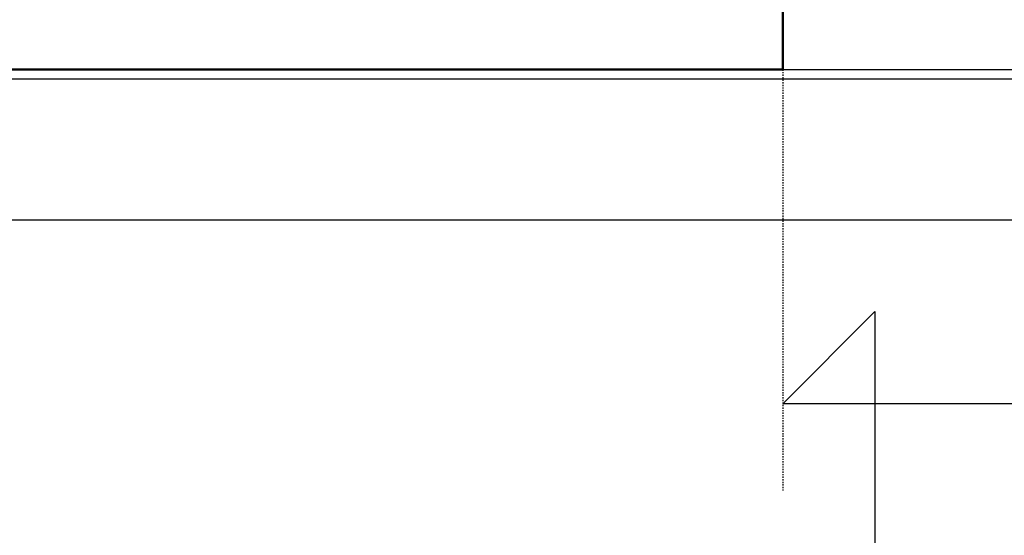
# Model space of a CAD drawing. Header units: centimetres. Extents: x 42630 to 130002, y 15 to 29179.
# Tile 121 of 159: x 53613 to 53690, y 4473 to 4513. Entities that reach past the tile are written whole.
import ezdxf

# ---------------------------------------------------------------- set-up
doc = ezdxf.new("R2010")
doc.units = ezdxf.units.CM
doc.header["$LTSCALE"] = 0.01
doc.linetypes.add('2', pattern=[2, 1.5, -0.5])
doc.layers.get('0').update_dxf_attribs({"color": 253})
for name, color, linetype in [('A-PRZERÓJ', 253, 'Continuous'), ('CKDRZWI_', 253, 'Continuous'), ('CKKOTY_WYS', 253, 'Continuous')]:
    doc.layers.add(name, color=color, linetype=linetype)
doc.layers.add('CKSCIANY_PRZEKR', color=253, linetype='Continuous', lineweight=50)

# ---------------------------------------------------------------- blocks, each defined once
blk = doc.blocks.new('A$7E8814B2933187')
at = {"color": 7, "linetype": 'Continuous'}
for p, q in [((0, -690), (0, 0)), ((200, -690), (0, -690))]:
    blk.add_line(p, q, dxfattribs=at)

msp = doc.modelspace()

# ---------------------------------------------------------------- linework, layer by layer
msp.add_line((53596.654, 4497.854), (53994.23, 4497.854))
msp.add_lwpolyline([(53994.23, 4497.854), (53998.786, 4508.854), (53595.085, 4508.854)])
at = {"layer": 'A-PRZERÓJ'}
msp.add_lwpolyline([(53672.23, 4509.604), (54022.23, 4509.604)], dxfattribs=at)
at = {"layer": 'CKKOTY_WYS', "linetype": '2', "ltscale": 0.1}
msp.add_lwpolyline([(53672.23, 4509.604), (53672.23, 4476.72)], dxfattribs=at)
at = {"layer": 'CKKOTY_WYS', "ltscale": 0.01}
msp.add_lwpolyline([(53693.83, 4483.5), (53672.23, 4483.499), (53679.429, 4490.699), (53679.431, 4447.499)], dxfattribs=at)
at = {"layer": 'CKSCIANY_PRZEKR'}
msp.add_line((53672.23, 4509.604), (53585.009, 4509.604), dxfattribs=at)
msp.add_lwpolyline([(53672.23, 4509.604), (53672.23, 4514.604)], dxfattribs=at)

# ---------------------------------------------------------------- block references
at = {"layer": 'CKDRZWI_', "xscale": 0.1, "yscale": 0.1, "zscale": 0.1, "rotation": 90}
msp.add_blockref('A$7E8814B2933187', (53603.23, 4509.604), dxfattribs=at)

doc.saveas('drawing.dxf')
